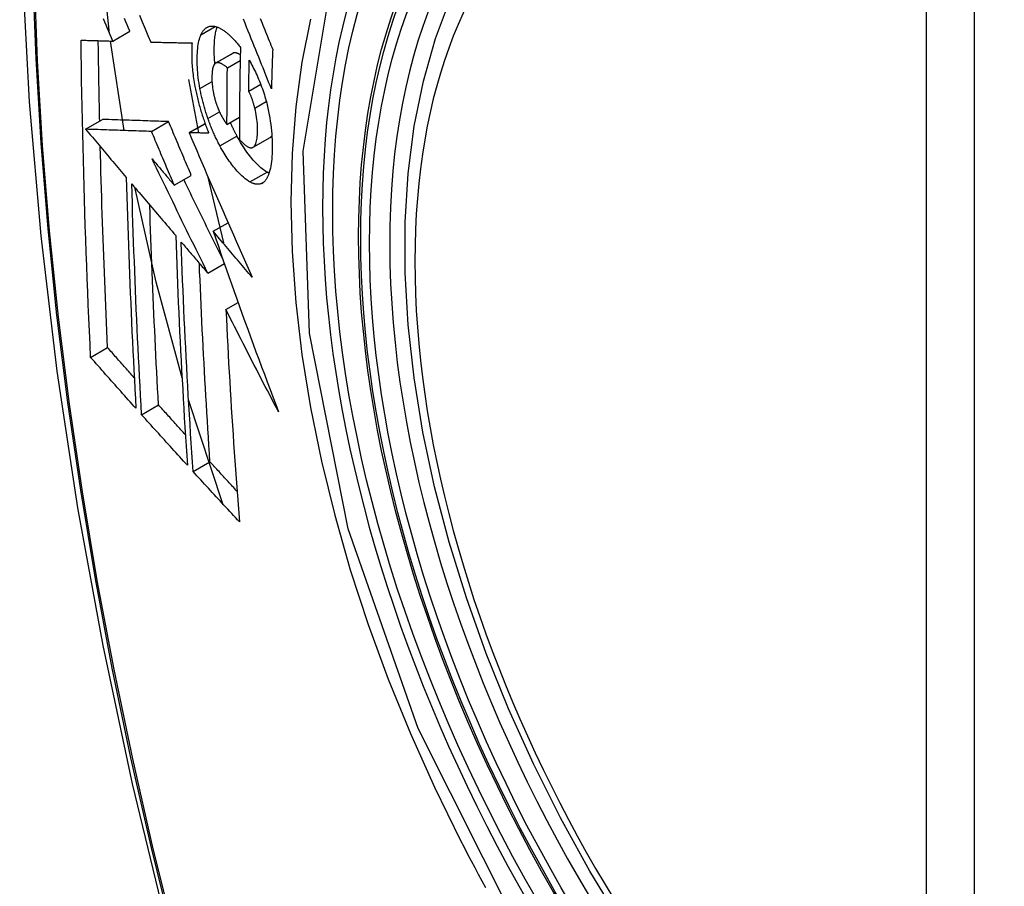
# Model space of a CAD drawing. Header units: inches. Extents: x 25 to 686, y 75 to 315.
# Tile 229 of 256: x 654.062 to 654.402, y 267.83 to 268.13. Entities that reach past the tile are written whole.
import ezdxf

# ---------------------------------------------------------------- set-up
doc = ezdxf.new("R2010")
doc.units = ezdxf.units.IN
doc.header["$MEASUREMENT"] = 0
doc.layers.add('Visible Edges(ANSI)', color=7, linetype='Continuous', lineweight=25)
doc.layers.add('Visible Tangent Edges(ANSI)', color=7, linetype='Continuous', lineweight=25)

msp = doc.modelspace()

# ---------------------------------------------------------------- linework, layer by layer
at = {"layer": 'Visible Edges(ANSI)'}
for p, q in [((654.09418, 268.12213), (654.10007, 268.12554)), ((654.09804, 268.09118), (654.09338, 268.12216)), ((654.10727, 268.12179), (654.10738, 268.12178)), ((654.1297, 268.11449), (654.1356, 268.1179)), ((654.13377, 268.1129), (654.1382, 268.11546)), ((654.12031, 268.10879), (654.12379, 268.09036)), ((654.14113, 268.1048), (654.14528, 268.1072)), ((654.08475, 268.09164), (654.09064, 268.09504)), ((654.09064, 268.09504), (654.09064, 268.09504)), ((654.10755, 268.09086), (654.11345, 268.09427)), ((654.12053, 268.09045), (654.12605, 268.09364)), ((654.13363, 268.09329), (654.13794, 268.09577)), ((654.08475, 268.09164), (654.08475, 268.09164)), ((654.12069, 268.09045), (654.12053, 268.09045)), ((654.14263, 268.08538), (654.14853, 268.08878)), ((654.14853, 268.08878), (654.14858, 268.08881)), ((654.11541, 268.07227), (654.12131, 268.07567)), ((654.12694, 268.07551), (654.13248, 268.05229)), ((654.12887, 268.05633), (654.13399, 268.05929)), ((654.12699, 268.04184), (654.13273, 268.04516)), ((654.13328, 268.02925), (654.13749, 268.03168)), ((654.0865, 268.0127), (654.09236, 268.01609)), ((654.13215, 267.96208), (654.12036, 267.99804)), ((654.10412, 267.99289), (654.10997, 267.99627)), ((654.12192, 267.97321), (654.12776, 267.97658))]:
    msp.add_line(p, q, dxfattribs=at)
at = {"layer": 'Visible Edges(ANSI)', "flags": 128}
for points in [[(654.11602, 268.52424), (654.10318, 268.48619), (654.09212, 268.44701), (654.08282, 268.40677), (654.07526, 268.36555), (654.06942, 268.32341), (654.06527, 268.28041), (654.0628, 268.23662), (654.06198, 268.19209), (654.06279, 268.14689), (654.06522, 268.10109), (654.06924, 268.05473), (654.07484, 268.0079), (654.08199, 267.96065), (654.09067, 267.91305), (654.10086, 267.86517), (654.11253, 267.81708)], [(654.09305, 268.12479), (654.0909, 268.14481), (654.08942, 268.16456)], [(654.26995, 267.81697), (654.25908, 267.83496), (654.24893, 267.85337), (654.23955, 267.87211), (654.23097, 267.89111), (654.22323, 267.91026), (654.21637, 267.9295), (654.21043, 267.94874), (654.20542, 267.96788), (654.20139, 267.98686), (654.19833, 268.00558), (654.19628, 268.02397), (654.19525, 268.04195), (654.19526, 268.05944), (654.1963, 268.07637), (654.19838, 268.09266), (654.20151, 268.10825), (654.20569, 268.12306), (654.21092, 268.13703)], [(654.10337, 268.13108), (654.10435, 268.12874), (654.10533, 268.12641), (654.1063, 268.1241), (654.10727, 268.12179)], [(654.09418, 268.12213), (654.09371, 268.12323), (654.09324, 268.12433), (654.09278, 268.12543), (654.09231, 268.12653), (654.09185, 268.12763), (654.09138, 268.12873), (654.09091, 268.12983)], [(654.10007, 268.12554), (654.09961, 268.12664), (654.09914, 268.12774), (654.09868, 268.12884), (654.09821, 268.12994)], [(654.12464, 268.12433), (654.12475, 268.12455), (654.12486, 268.12476), (654.12497, 268.12496), (654.12508, 268.12516), (654.1252, 268.12535), (654.12532, 268.12553), (654.12545, 268.1257), (654.12557, 268.12586), (654.1257, 268.12601), (654.12584, 268.12616), (654.12598, 268.1263), (654.12612, 268.12643), (654.12626, 268.12655), (654.12641, 268.12666), (654.12656, 268.12676), (654.12671, 268.12686), (654.12686, 268.12694), (654.12702, 268.12702), (654.12718, 268.12709), (654.12734, 268.12715), (654.12751, 268.1272), (654.12767, 268.12724), (654.12784, 268.12727), (654.12802, 268.1273)], [(654.12802, 268.1273), (654.1282, 268.12731), (654.12838, 268.12732), (654.12857, 268.12732), (654.12876, 268.12731), (654.12895, 268.1273), (654.12914, 268.12727), (654.12933, 268.12724), (654.12952, 268.12721), (654.12971, 268.12716), (654.12991, 268.12711), (654.13011, 268.12704), (654.13031, 268.12698), (654.13051, 268.1269), (654.13071, 268.12682), (654.13091, 268.12673), (654.13111, 268.12663), (654.13132, 268.12652), (654.13152, 268.12641), (654.13173, 268.12629), (654.13194, 268.12617), (654.13214, 268.12604), (654.13235, 268.1259), (654.13257, 268.12576), (654.13278, 268.1256)], [(654.14899, 268.10558), (654.14851, 268.10677), (654.14803, 268.10797), (654.14755, 268.10918), (654.14706, 268.11039), (654.14657, 268.1116), (654.14609, 268.11282), (654.14559, 268.11405), (654.1451, 268.11529), (654.1446, 268.11653), (654.1441, 268.11779), (654.14359, 268.11906), (654.14308, 268.12034), (654.14256, 268.12163), (654.14204, 268.12294), (654.14151, 268.12427), (654.14097, 268.12561), (654.14043, 268.12696), (654.13988, 268.12834), (654.13932, 268.12974)], [(654.14512, 268.12991), (654.14544, 268.12913), (654.14575, 268.12836), (654.14607, 268.12758), (654.14638, 268.12681), (654.14669, 268.12605), (654.147, 268.12528), (654.14731, 268.12452), (654.14761, 268.12376), (654.14792, 268.12301), (654.14822, 268.12225), (654.14853, 268.1215), (654.14883, 268.12076), (654.14913, 268.12001), (654.14943, 268.11927)], [(654.1243, 268.1057), (654.12413, 268.10666), (654.12397, 268.10761), (654.12384, 268.10855), (654.12372, 268.10948), (654.12361, 268.1104), (654.12353, 268.11131), (654.12346, 268.1122), (654.1234, 268.11308), (654.12337, 268.11395), (654.12334, 268.1148), (654.12334, 268.11564), (654.12334, 268.11646), (654.12336, 268.11725), (654.12339, 268.11803), (654.12344, 268.11878), (654.12351, 268.11952), (654.12359, 268.12023), (654.12369, 268.12091), (654.1238, 268.12156), (654.12393, 268.12218), (654.12408, 268.12277), (654.12425, 268.12333), (654.12444, 268.12385), (654.12464, 268.12433)], [(654.12946, 268.11431), (654.12941, 268.11495), (654.12936, 268.11558), (654.12932, 268.1162), (654.12929, 268.11681), (654.12926, 268.11742), (654.12925, 268.11802), (654.12924, 268.11862), (654.12923, 268.1192), (654.12924, 268.11978), (654.12925, 268.12034), (654.12927, 268.1209), (654.12929, 268.12144), (654.12933, 268.12198), (654.12937, 268.12251), (654.12942, 268.12302), (654.12947, 268.12352), (654.12954, 268.12401), (654.12961, 268.12449), (654.12969, 268.12495), (654.12978, 268.12539), (654.12988, 268.12582), (654.12999, 268.12623), (654.13011, 268.12662), (654.13024, 268.127)], [(654.13278, 268.1256), (654.13301, 268.12543), (654.13323, 268.12526), (654.13346, 268.12508), (654.13369, 268.12489), (654.13392, 268.12469), (654.13415, 268.12449), (654.13438, 268.12429), (654.13461, 268.12408), (654.13484, 268.12386), (654.13507, 268.12363), (654.1353, 268.1234), (654.13553, 268.12317), (654.13576, 268.12293), (654.13599, 268.12268), (654.13622, 268.12243), (654.13645, 268.12217), (654.13668, 268.12191), (654.13691, 268.12164), (654.13714, 268.12136), (654.13738, 268.12108), (654.13761, 268.1208), (654.13784, 268.12051), (654.13807, 268.12021), (654.1383, 268.11991)], [(654.08321, 268.12245), (654.08366, 268.12244), (654.08411, 268.12243), (654.08456, 268.12241), (654.08501, 268.1224), (654.08547, 268.12239), (654.08592, 268.12237), (654.08638, 268.12236), (654.08683, 268.12235), (654.08729, 268.12233), (654.08775, 268.12232), (654.08821, 268.12231), (654.08867, 268.12229), (654.08912, 268.12228), (654.08958, 268.12227), (654.09004, 268.12225), (654.0905, 268.12224), (654.09096, 268.12223), (654.09142, 268.12221), (654.09188, 268.1222), (654.09234, 268.12219), (654.0928, 268.12217), (654.09326, 268.12216), (654.09372, 268.12215), (654.09418, 268.12213)], [(654.0865, 268.0127), (654.08629, 268.01723), (654.08609, 268.02176), (654.08589, 268.0263), (654.0857, 268.03084), (654.08552, 268.03538), (654.08533, 268.03993), (654.08516, 268.04448), (654.08499, 268.04904), (654.08483, 268.0536), (654.08467, 268.05817), (654.08452, 268.06274), (654.08438, 268.06731), (654.08424, 268.07188), (654.08411, 268.07645), (654.08399, 268.08103), (654.08387, 268.08561), (654.08376, 268.09019), (654.08366, 268.09478), (654.08357, 268.09937), (654.08348, 268.10398), (654.0834, 268.10859), (654.08333, 268.1132), (654.08327, 268.11783), (654.08321, 268.12245)], [(654.08964, 268.09446), (654.08961, 268.09561), (654.08958, 268.09677), (654.08956, 268.09793), (654.08954, 268.09908), (654.08951, 268.10024), (654.08949, 268.1014), (654.08947, 268.10256), (654.08944, 268.10371), (654.08942, 268.10487), (654.0894, 268.10603), (654.08938, 268.10719), (654.08936, 268.10835), (654.08934, 268.10951), (654.08932, 268.11067), (654.0893, 268.11183), (654.08928, 268.11299), (654.08926, 268.11415), (654.08924, 268.11531), (654.08923, 268.11647), (654.08921, 268.11763), (654.08919, 268.11879), (654.08918, 268.11995), (654.08916, 268.12112), (654.08915, 268.12228)], [(654.10738, 268.12178), (654.10796, 268.12177), (654.10854, 268.12176), (654.10912, 268.12174), (654.10971, 268.12173), (654.11029, 268.12171), (654.11088, 268.1217), (654.11147, 268.12169), (654.11206, 268.12167), (654.11265, 268.12166), (654.11324, 268.12165), (654.11383, 268.12164), (654.11442, 268.12162), (654.11501, 268.12161), (654.11561, 268.1216), (654.1162, 268.12159), (654.1168, 268.12158), (654.11739, 268.12156), (654.11799, 268.12155), (654.11858, 268.12154), (654.11918, 268.12153), (654.11977, 268.12152), (654.12037, 268.12151), (654.12096, 268.1215), (654.12156, 268.12149)], [(654.12156, 268.12149), (654.12152, 268.12095), (654.12149, 268.1204), (654.12147, 268.11984), (654.12145, 268.11927), (654.12144, 268.11869), (654.12143, 268.11811), (654.12143, 268.11751), (654.12144, 268.11691), (654.12146, 268.1163), (654.12148, 268.11568), (654.12151, 268.11506), (654.12154, 268.11443), (654.12159, 268.11379), (654.12164, 268.11315), (654.1217, 268.1125), (654.12176, 268.11184), (654.12183, 268.11118), (654.12192, 268.11052), (654.122, 268.10985), (654.1221, 268.10918), (654.1222, 268.1085), (654.12231, 268.10782), (654.12243, 268.10714), (654.12256, 268.10645)], [(654.13572, 268.11796), (654.13572, 268.11796), (654.13571, 268.11795), (654.13571, 268.11795), (654.1357, 268.11795), (654.1357, 268.11795), (654.13569, 268.11794), (654.13568, 268.11794), (654.13568, 268.11794), (654.13567, 268.11794), (654.13567, 268.11794), (654.13566, 268.11793), (654.13566, 268.11793), (654.13565, 268.11793), (654.13565, 268.11793), (654.13564, 268.11792), (654.13564, 268.11792), (654.13563, 268.11792), (654.13563, 268.11791), (654.13562, 268.11791), (654.13562, 268.11791), (654.13561, 268.11791), (654.13561, 268.1179), (654.1356, 268.1179), (654.1356, 268.1179)], [(654.13824, 268.11738), (654.13813, 268.11745), (654.13802, 268.11752), (654.1379, 268.11758), (654.13779, 268.11764), (654.13768, 268.1177), (654.13757, 268.11775), (654.13746, 268.1178), (654.13735, 268.11785), (654.13724, 268.11789), (654.13713, 268.11793), (654.13702, 268.11796), (654.13692, 268.11799), (654.13681, 268.11802), (654.1367, 268.11804), (654.1366, 268.11806), (654.1365, 268.11807), (654.13639, 268.11807), (654.13629, 268.11808), (654.13619, 268.11807), (654.1361, 268.11806), (654.136, 268.11804), (654.13591, 268.11802), (654.13581, 268.11799), (654.13572, 268.11796)], [(654.1383, 268.11991), (654.13827, 268.11858), (654.13824, 268.11725), (654.13821, 268.11592), (654.13818, 268.11459), (654.13816, 268.11326), (654.13813, 268.11193), (654.13811, 268.11061), (654.13809, 268.10928), (654.13807, 268.10795), (654.13805, 268.10663), (654.13803, 268.1053), (654.13801, 268.10398), (654.138, 268.10266), (654.13798, 268.10134), (654.13797, 268.10001), (654.13796, 268.09869), (654.13795, 268.09737), (654.13794, 268.09605), (654.13793, 268.09473), (654.13793, 268.09341), (654.13792, 268.0921), (654.13792, 268.09078), (654.13792, 268.08946), (654.13792, 268.08815)], [(654.14943, 268.11927), (654.14941, 268.1187), (654.14939, 268.11813), (654.14937, 268.11756), (654.14934, 268.11699), (654.14932, 268.11642), (654.1493, 268.11584), (654.14929, 268.11527), (654.14927, 268.1147), (654.14925, 268.11413), (654.14923, 268.11356), (654.14921, 268.11299), (654.14919, 268.11242), (654.14917, 268.11185), (654.14915, 268.11128), (654.14914, 268.11071), (654.14912, 268.11014), (654.1491, 268.10957), (654.14909, 268.10899), (654.14907, 268.10842), (654.14905, 268.10785), (654.14904, 268.10728), (654.14902, 268.10671), (654.149, 268.10614), (654.14899, 268.10558)], [(654.12982, 268.11455), (654.12962, 268.11444), (654.12944, 268.11429), (654.12927, 268.11409), (654.12912, 268.11384), (654.12898, 268.11356), (654.12886, 268.11325), (654.12876, 268.1129), (654.12867, 268.11252), (654.1286, 268.11211), (654.12854, 268.11167), (654.1285, 268.11122), (654.12847, 268.11075), (654.12844, 268.11027), (654.12843, 268.10978), (654.12843, 268.10926), (654.12844, 268.10873), (654.12845, 268.10819), (654.12848, 268.10764), (654.12852, 268.10707), (654.12858, 268.1065), (654.12865, 268.10592), (654.12873, 268.10532), (654.12883, 268.10472), (654.12895, 268.10412)], [(654.13377, 268.1129), (654.1336, 268.11305), (654.13342, 268.1132), (654.13325, 268.11334), (654.13307, 268.11347), (654.13289, 268.1136), (654.13272, 268.11373), (654.13254, 268.11385), (654.13237, 268.11396), (654.13219, 268.11407), (654.13202, 268.11417), (654.13185, 268.11426), (654.13168, 268.11434), (654.13151, 268.11442), (654.13135, 268.11448), (654.13119, 268.11454), (654.13102, 268.11459), (654.13086, 268.11463), (654.13071, 268.11465), (654.13055, 268.11467), (654.1304, 268.11467), (654.13025, 268.11466), (654.1301, 268.11464), (654.12996, 268.1146), (654.12982, 268.11455)], [(654.14113, 268.1048), (654.14114, 268.10525), (654.14114, 268.10569), (654.14115, 268.10614), (654.14116, 268.10658), (654.14117, 268.10703), (654.14118, 268.10748), (654.14118, 268.10792), (654.14119, 268.10837), (654.1412, 268.10881), (654.14121, 268.10926), (654.14122, 268.1097), (654.14123, 268.11015), (654.14124, 268.11059), (654.14125, 268.11104), (654.14126, 268.11149), (654.14126, 268.11193), (654.14127, 268.11238), (654.14128, 268.11282), (654.14129, 268.11327), (654.1413, 268.11371), (654.14131, 268.11416), (654.14133, 268.11461), (654.14134, 268.11505), (654.14135, 268.1155)], [(654.14135, 268.1155), (654.14165, 268.11495), (654.14195, 268.11439), (654.14225, 268.11382), (654.14255, 268.11324), (654.14285, 268.11266), (654.14315, 268.11206), (654.14344, 268.11146), (654.14373, 268.11084), (654.14401, 268.11022), (654.14429, 268.10959), (654.14457, 268.10895), (654.14484, 268.10831), (654.14511, 268.10765), (654.14537, 268.10699), (654.14562, 268.10632), (654.14586, 268.10565), (654.1461, 268.10496), (654.14633, 268.10428), (654.14656, 268.10358), (654.14677, 268.10289), (654.14697, 268.10218), (654.14717, 268.10147), (654.14736, 268.10076), (654.14753, 268.10004)], [(654.13363, 268.09329), (654.13363, 268.0941), (654.13363, 268.09492), (654.13363, 268.09573), (654.13364, 268.09655), (654.13364, 268.09736), (654.13364, 268.09818), (654.13364, 268.09899), (654.13365, 268.09981), (654.13365, 268.10063), (654.13366, 268.10144), (654.13366, 268.10226), (654.13367, 268.10308), (654.13367, 268.10389), (654.13368, 268.10471), (654.13369, 268.10553), (654.13369, 268.10635), (654.1337, 268.10716), (654.13371, 268.10798), (654.13372, 268.1088), (654.13373, 268.10962), (654.13374, 268.11044), (654.13375, 268.11126), (654.13376, 268.11208), (654.13377, 268.1129)], [(654.12256, 268.10645), (654.12265, 268.10595), (654.12275, 268.10545), (654.12285, 268.10495), (654.12296, 268.10445), (654.12307, 268.10395), (654.12318, 268.10345), (654.1233, 268.10295), (654.12341, 268.10245), (654.12354, 268.10195), (654.12366, 268.10144), (654.12379, 268.10094), (654.12392, 268.10044), (654.12406, 268.09994), (654.1242, 268.09944), (654.12434, 268.09894), (654.12448, 268.09844), (654.12463, 268.09794), (654.12478, 268.09745), (654.12493, 268.09695), (654.12509, 268.09646), (654.12525, 268.09597), (654.12541, 268.09548), (654.12558, 268.09499), (654.12574, 268.09451)], [(654.12705, 268.09536), (654.1269, 268.09578), (654.12676, 268.09621), (654.12662, 268.09663), (654.12648, 268.09706), (654.12635, 268.09748), (654.12622, 268.09791), (654.12609, 268.09834), (654.12596, 268.09877), (654.12584, 268.0992), (654.12571, 268.09963), (654.12559, 268.10007), (654.12548, 268.1005), (654.12536, 268.10094), (654.12525, 268.10137), (654.12515, 268.1018), (654.12504, 268.10224), (654.12494, 268.10267), (654.12484, 268.1031), (654.12474, 268.10354), (654.12465, 268.10397), (654.12456, 268.1044), (654.12447, 268.10484), (654.12438, 268.10527), (654.1243, 268.1057)], [(654.12895, 268.10412), (654.12899, 268.10392), (654.12904, 268.10372), (654.12908, 268.10352), (654.12913, 268.10332), (654.12918, 268.10312), (654.12922, 268.10293), (654.12927, 268.10273), (654.12932, 268.10253), (654.12938, 268.10233), (654.12943, 268.10214), (654.12948, 268.10194), (654.12954, 268.10174), (654.1296, 268.10154), (654.12965, 268.10135), (654.12971, 268.10115), (654.12977, 268.10096), (654.12983, 268.10077), (654.1299, 268.10057), (654.12996, 268.10038), (654.13003, 268.10019), (654.13009, 268.1), (654.13016, 268.09981), (654.13023, 268.09963), (654.1303, 268.09944)], [(654.14325, 268.09897), (654.14318, 268.09923), (654.14311, 268.09949), (654.14304, 268.09975), (654.14297, 268.10002), (654.1429, 268.10028), (654.14282, 268.10054), (654.14274, 268.1008), (654.14266, 268.10106), (654.14258, 268.10132), (654.1425, 268.10158), (654.14241, 268.10184), (654.14233, 268.10209), (654.14224, 268.10234), (654.14215, 268.10258), (654.14205, 268.10283), (654.14196, 268.10307), (654.14186, 268.1033), (654.14176, 268.10353), (654.14166, 268.10376), (654.14156, 268.10398), (654.14146, 268.10419), (654.14135, 268.1044), (654.14124, 268.10461), (654.14113, 268.1048)], [(654.1303, 268.09944), (654.13037, 268.09927), (654.13043, 268.0991), (654.1305, 268.09894), (654.13056, 268.09877), (654.13063, 268.09861), (654.1307, 268.09845), (654.13077, 268.09829), (654.13084, 268.09813), (654.13091, 268.09797), (654.13098, 268.09781), (654.13105, 268.09766), (654.13112, 268.0975), (654.13119, 268.09735), (654.13126, 268.0972), (654.13133, 268.09705), (654.13141, 268.0969), (654.13148, 268.09676), (654.13155, 268.09661), (654.13163, 268.09647), (654.1317, 268.09633), (654.13178, 268.09619), (654.13186, 268.09605), (654.13193, 268.09591), (654.13201, 268.09578)], [(654.14268, 268.0854), (654.1429, 268.08558), (654.14311, 268.0858), (654.14329, 268.08607), (654.14346, 268.08639), (654.14361, 268.08675), (654.14374, 268.08716), (654.14385, 268.08759), (654.14394, 268.08807), (654.14402, 268.08857), (654.14408, 268.08909), (654.14413, 268.08965), (654.14417, 268.09022), (654.14419, 268.0908), (654.1442, 268.09143), (654.1442, 268.09212), (654.14418, 268.09282), (654.14414, 268.09355), (654.14408, 268.09429), (654.14399, 268.09505), (654.14389, 268.09582), (654.14376, 268.0966), (654.14361, 268.09738), (654.14344, 268.09817), (654.14325, 268.09897)], [(654.14753, 268.10004), (654.14779, 268.09891), (654.14803, 268.09778), (654.14824, 268.09665), (654.14844, 268.09553), (654.14861, 268.09441), (654.14876, 268.0933), (654.14889, 268.09221), (654.149, 268.09113), (654.14908, 268.09007), (654.14915, 268.08903), (654.1492, 268.088), (654.14923, 268.08699), (654.14925, 268.08599), (654.14925, 268.08502), (654.14923, 268.08406), (654.1492, 268.08313), (654.14915, 268.08222), (654.14908, 268.08133), (654.149, 268.08048), (654.14889, 268.07966), (654.14877, 268.07887), (654.14862, 268.07813), (654.14846, 268.07742), (654.14827, 268.07675)], [(654.11345, 268.09427), (654.11256, 268.0943), (654.11168, 268.09433), (654.1108, 268.09436), (654.10991, 268.09438), (654.10902, 268.09441), (654.10813, 268.09444), (654.10723, 268.09447), (654.10633, 268.0945), (654.10542, 268.09453), (654.1045, 268.09457), (654.10358, 268.0946), (654.10265, 268.09463), (654.10172, 268.09466), (654.10077, 268.09469), (654.09981, 268.09472), (654.09884, 268.09476), (654.09786, 268.09479), (654.09687, 268.09482), (654.09587, 268.09486), (654.09485, 268.09489), (654.09382, 268.09493), (654.09278, 268.09496), (654.09172, 268.095), (654.09064, 268.09504)], [(654.12131, 268.07567), (654.12098, 268.07645), (654.12065, 268.07722), (654.12032, 268.078), (654.11999, 268.07877), (654.11966, 268.07955), (654.11933, 268.08032), (654.119, 268.0811), (654.11867, 268.08187), (654.11835, 268.08265), (654.11802, 268.08342), (654.11769, 268.0842), (654.11736, 268.08497), (654.11703, 268.08575), (654.11671, 268.08652), (654.11638, 268.0873), (654.11605, 268.08807), (654.11573, 268.08885), (654.1154, 268.08962), (654.11507, 268.0904), (654.11475, 268.09117), (654.11442, 268.09195), (654.1141, 268.09272), (654.11377, 268.09349), (654.11345, 268.09427)], [(654.12574, 268.09451), (654.12581, 268.09433), (654.12587, 268.09414), (654.12594, 268.09396), (654.126, 268.09378), (654.12607, 268.0936), (654.12613, 268.09342), (654.1262, 268.09324), (654.12626, 268.09306), (654.12633, 268.09288), (654.12639, 268.09271), (654.12646, 268.09253), (654.12653, 268.09235), (654.1266, 268.09217), (654.12666, 268.092), (654.12673, 268.09182), (654.1268, 268.09165), (654.12687, 268.09147), (654.12694, 268.09129), (654.12701, 268.09112), (654.12708, 268.09095), (654.12715, 268.09077), (654.12722, 268.0906), (654.12729, 268.09043), (654.12736, 268.09025)], [(654.13119, 268.08587), (654.131, 268.08623), (654.13081, 268.08659), (654.13062, 268.08696), (654.13044, 268.08733), (654.13025, 268.0877), (654.13007, 268.08807), (654.12988, 268.08845), (654.1297, 268.08883), (654.12953, 268.08921), (654.12935, 268.0896), (654.12917, 268.08999), (654.129, 268.09038), (654.12883, 268.09078), (654.12866, 268.09118), (654.12849, 268.09158), (654.12832, 268.09199), (654.12815, 268.0924), (654.12799, 268.09281), (654.12783, 268.09323), (654.12767, 268.09365), (654.12751, 268.09407), (654.12735, 268.0945), (654.1272, 268.09493), (654.12705, 268.09536)], [(654.13201, 268.09578), (654.13208, 268.09567), (654.13214, 268.09556), (654.13221, 268.09544), (654.13228, 268.09533), (654.13234, 268.09522), (654.13241, 268.09511), (654.13248, 268.095), (654.13254, 268.09489), (654.13261, 268.09479), (654.13268, 268.09468), (654.13275, 268.09457), (654.13281, 268.09446), (654.13288, 268.09436), (654.13295, 268.09425), (654.13302, 268.09415), (654.13309, 268.09405), (654.13316, 268.09395), (654.13322, 268.09385), (654.13329, 268.09375), (654.13336, 268.09366), (654.13343, 268.09356), (654.1335, 268.09347), (654.13356, 268.09338), (654.13363, 268.09329)], [(654.13709, 268.08928), (654.13699, 268.08947), (654.13689, 268.08965), (654.13679, 268.08984), (654.13669, 268.09003), (654.1366, 268.09022), (654.1365, 268.09041), (654.1364, 268.0906), (654.13631, 268.09079), (654.13621, 268.09098), (654.13611, 268.09118), (654.13602, 268.09137), (654.13592, 268.09156), (654.13583, 268.09176), (654.13573, 268.09196), (654.13564, 268.09215), (654.13555, 268.09235), (654.13545, 268.09255), (654.13536, 268.09275), (654.13527, 268.09295), (654.13518, 268.09316), (654.13509, 268.09336), (654.135, 268.09356), (654.13491, 268.09377), (654.13482, 268.09397)], [(654.10755, 268.09086), (654.10667, 268.09089), (654.10579, 268.09092), (654.1049, 268.09095), (654.10401, 268.09098), (654.10312, 268.09101), (654.10223, 268.09104), (654.10133, 268.09107), (654.10043, 268.0911), (654.09952, 268.09113), (654.09861, 268.09116), (654.09769, 268.09119), (654.09676, 268.09123), (654.09582, 268.09126), (654.09487, 268.09129), (654.09391, 268.09132), (654.09295, 268.09136), (654.09197, 268.09139), (654.09098, 268.09142), (654.08998, 268.09146), (654.08896, 268.09149), (654.08793, 268.09153), (654.08688, 268.09156), (654.08582, 268.0916), (654.08475, 268.09164)], [(654.08475, 268.09164), (654.08533, 268.09094), (654.08592, 268.09025), (654.0865, 268.08956), (654.08709, 268.08886), (654.08767, 268.08817), (654.08826, 268.08748), (654.08885, 268.08678), (654.08943, 268.08609), (654.09002, 268.08539), (654.09061, 268.0847), (654.09119, 268.084), (654.09178, 268.08331), (654.09237, 268.08261), (654.09296, 268.08192), (654.09354, 268.08122), (654.09413, 268.08053), (654.09472, 268.07983), (654.09531, 268.07914), (654.09589, 268.07845), (654.09648, 268.07775), (654.09707, 268.07706), (654.09765, 268.07636), (654.09824, 268.07567), (654.09883, 268.07498)], [(654.11541, 268.07227), (654.11508, 268.07304), (654.11475, 268.07382), (654.11443, 268.07459), (654.1141, 268.07537), (654.11377, 268.07614), (654.11344, 268.07692), (654.11311, 268.07769), (654.11278, 268.07847), (654.11245, 268.07924), (654.11212, 268.08002), (654.1118, 268.08079), (654.11147, 268.08157), (654.11114, 268.08234), (654.11081, 268.08312), (654.11049, 268.08389), (654.11016, 268.08467), (654.10983, 268.08544), (654.10951, 268.08622), (654.10918, 268.08699), (654.10885, 268.08777), (654.10853, 268.08854), (654.1082, 268.08932), (654.10788, 268.09009), (654.10755, 268.09086)], [(654.12053, 268.09045), (654.1214, 268.08841), (654.12228, 268.08636), (654.12316, 268.08431), (654.12404, 268.08224), (654.12493, 268.08017), (654.12582, 268.0781), (654.12672, 268.07602), (654.12762, 268.07393), (654.12852, 268.07185), (654.12943, 268.06975), (654.13034, 268.06766), (654.13125, 268.06556), (654.13216, 268.06347), (654.13308, 268.06137), (654.13399, 268.05927), (654.13491, 268.05717), (654.13583, 268.05507), (654.13676, 268.05297), (654.13768, 268.05088), (654.1386, 268.04878), (654.13953, 268.04669), (654.14046, 268.04461), (654.14138, 268.04253), (654.14231, 268.04045)], [(654.12736, 268.09025), (654.12708, 268.09026), (654.1268, 268.09027), (654.12653, 268.09028), (654.12625, 268.09028), (654.12597, 268.09029), (654.12569, 268.0903), (654.12541, 268.09031), (654.12513, 268.09032), (654.12485, 268.09032), (654.12457, 268.09033), (654.1243, 268.09034), (654.12402, 268.09035), (654.12374, 268.09036), (654.12346, 268.09037), (654.12318, 268.09037), (654.12291, 268.09038), (654.12263, 268.09039), (654.12235, 268.0904), (654.12207, 268.09041), (654.1218, 268.09041), (654.12152, 268.09042), (654.12125, 268.09043), (654.12097, 268.09044), (654.12069, 268.09045)], [(654.14747, 268.0768), (654.14705, 268.07704), (654.14663, 268.07731), (654.14621, 268.07762), (654.14578, 268.07795), (654.14535, 268.07831), (654.14491, 268.07869), (654.14448, 268.0791), (654.14404, 268.07953), (654.1436, 268.07999), (654.14315, 268.08047), (654.14271, 268.08097), (654.14227, 268.08149), (654.14183, 268.08203), (654.14139, 268.08259), (654.14095, 268.08316), (654.14052, 268.08375), (654.14008, 268.08437), (654.13964, 268.08501), (654.13921, 268.08567), (654.13878, 268.08635), (654.13835, 268.08705), (654.13793, 268.08777), (654.13751, 268.08852), (654.13709, 268.08928)], [(654.13792, 268.08815), (654.13813, 268.08791), (654.13834, 268.08768), (654.13856, 268.08746), (654.13877, 268.08724), (654.13898, 268.08703), (654.1392, 268.08682), (654.13941, 268.08663), (654.13962, 268.08644), (654.13983, 268.08627), (654.14004, 268.0861), (654.14024, 268.08595), (654.14045, 268.0858), (654.14066, 268.08567), (654.14086, 268.08556), (654.14106, 268.08546), (654.14126, 268.08537), (654.14145, 268.0853), (654.14165, 268.08525), (654.14183, 268.08522), (654.14201, 268.08521), (654.14219, 268.08522), (654.14236, 268.08526), (654.14252, 268.08532), (654.14268, 268.0854)], [(654.14858, 268.08881), (654.1486, 268.08883), (654.14863, 268.08884), (654.14865, 268.08886), (654.14868, 268.08888), (654.1487, 268.0889), (654.14873, 268.08892), (654.14875, 268.08894), (654.14878, 268.08896), (654.1488, 268.08898), (654.14882, 268.089), (654.14885, 268.08903), (654.14887, 268.08905), (654.14889, 268.08907), (654.14892, 268.0891), (654.14894, 268.08912), (654.14896, 268.08915), (654.14898, 268.08918), (654.14901, 268.0892), (654.14903, 268.08923), (654.14905, 268.08926), (654.14907, 268.08929), (654.14909, 268.08932), (654.14911, 268.08935), (654.14913, 268.08938)], [(654.09236, 268.01609), (654.09223, 268.01897), (654.0921, 268.02184), (654.09198, 268.02472), (654.09185, 268.02761), (654.09173, 268.03049), (654.09161, 268.03337), (654.09149, 268.03626), (654.09137, 268.03914), (654.09126, 268.04203), (654.09115, 268.04492), (654.09104, 268.04781), (654.09093, 268.0507), (654.09083, 268.0536), (654.09072, 268.0565), (654.09062, 268.0594), (654.09053, 268.0623), (654.09043, 268.0652), (654.09034, 268.06811), (654.09025, 268.07101), (654.09017, 268.07393), (654.09008, 268.07684), (654.09, 268.07976), (654.08992, 268.08267), (654.08985, 268.0856)], [(654.14158, 268.07339), (654.14102, 268.07372), (654.14046, 268.0741), (654.13989, 268.07453), (654.13932, 268.07501), (654.13874, 268.07553), (654.13818, 268.07608), (654.13765, 268.07663), (654.13716, 268.07718), (654.1367, 268.0777), (654.13629, 268.07818), (654.13592, 268.07864), (654.13554, 268.07911), (654.13517, 268.07959), (654.1348, 268.08009), (654.13444, 268.0806), (654.13407, 268.08113), (654.1337, 268.08167), (654.13334, 268.08222), (654.13298, 268.08279), (654.13262, 268.08338), (654.13226, 268.08398), (654.1319, 268.08459), (654.13155, 268.08523), (654.13119, 268.08587)], [(654.12699, 268.04184), (654.12618, 268.04349), (654.12537, 268.04513), (654.12456, 268.04678), (654.12374, 268.04843), (654.12293, 268.05008), (654.12212, 268.05173), (654.12131, 268.05338), (654.1205, 268.05503), (654.11969, 268.05669), (654.11889, 268.05834), (654.11808, 268.05999), (654.11727, 268.06165), (654.11647, 268.0633), (654.11567, 268.06495), (654.11487, 268.0666), (654.11407, 268.06825), (654.11327, 268.0699), (654.11247, 268.07155), (654.11168, 268.0732), (654.11089, 268.07484), (654.1101, 268.07648), (654.10931, 268.07812), (654.10852, 268.07976), (654.10774, 268.08139)], [(654.10774, 268.08139), (654.10806, 268.08101), (654.10837, 268.08063), (654.10869, 268.08025), (654.10901, 268.07987), (654.10933, 268.07949), (654.10965, 268.07911), (654.10997, 268.07873), (654.11029, 268.07835), (654.11061, 268.07797), (654.11093, 268.07759), (654.11125, 268.07721), (654.11157, 268.07683), (654.11189, 268.07645), (654.11221, 268.07607), (654.11253, 268.07569), (654.11285, 268.07531), (654.11317, 268.07493), (654.11349, 268.07455), (654.11381, 268.07417), (654.11413, 268.07379), (654.11445, 268.07341), (654.11477, 268.07303), (654.11509, 268.07265), (654.11541, 268.07227)], [(654.14827, 268.07675), (654.14819, 268.07651), (654.14811, 268.07627), (654.14803, 268.07604), (654.14795, 268.07582), (654.14786, 268.07561), (654.14777, 268.0754), (654.14767, 268.0752), (654.14758, 268.075), (654.14748, 268.07481), (654.14738, 268.07463), (654.14727, 268.07446), (654.14716, 268.07429), (654.14705, 268.07414), (654.14694, 268.07398), (654.14682, 268.07384), (654.1467, 268.07371), (654.14657, 268.07358), (654.14645, 268.07346), (654.14632, 268.07335), (654.14619, 268.07324), (654.14606, 268.07315), (654.14592, 268.07306), (654.14578, 268.07298), (654.14564, 268.07291)], [(654.14817, 268.07645), (654.14815, 268.07647), (654.14812, 268.07648), (654.14809, 268.07649), (654.14806, 268.07651), (654.14803, 268.07652), (654.148, 268.07653), (654.14797, 268.07655), (654.14794, 268.07656), (654.14791, 268.07657), (654.14788, 268.07659), (654.14786, 268.0766), (654.14783, 268.07661), (654.1478, 268.07663), (654.14777, 268.07664), (654.14774, 268.07666), (654.14771, 268.07667), (654.14768, 268.07669), (654.14765, 268.0767), (654.14762, 268.07672), (654.14759, 268.07673), (654.14756, 268.07675), (654.14753, 268.07677), (654.1475, 268.07678), (654.14747, 268.0768)], [(654.09883, 268.07498), (654.09892, 268.07162), (654.09901, 268.06827), (654.09911, 268.06492), (654.09922, 268.06157), (654.09933, 268.05823), (654.09944, 268.05489), (654.09956, 268.05154), (654.09968, 268.0482), (654.09981, 268.04486), (654.09994, 268.04153), (654.10007, 268.03819), (654.10021, 268.03486), (654.10035, 268.03153), (654.10049, 268.02821), (654.10064, 268.02489), (654.1008, 268.02157), (654.10095, 268.01825), (654.10111, 268.01494), (654.10127, 268.01162), (654.10144, 268.00831), (654.10161, 268.00501), (654.10178, 268.0017), (654.10196, 267.9984), (654.10214, 267.9951)], [(654.13229, 268.04644), (654.13172, 268.04759), (654.13115, 268.04874), (654.13058, 268.0499), (654.13001, 268.05105), (654.12944, 268.05221), (654.12888, 268.05336), (654.12831, 268.05452), (654.12774, 268.05567), (654.12717, 268.05683), (654.12661, 268.05799), (654.12604, 268.05915), (654.12548, 268.06031), (654.12491, 268.06146), (654.12435, 268.06262), (654.12378, 268.06378), (654.12322, 268.06494), (654.12265, 268.0661), (654.12209, 268.06725), (654.12153, 268.06841), (654.12097, 268.06957), (654.12041, 268.07072), (654.11985, 268.07188), (654.11929, 268.07303), (654.11873, 268.07419)], [(654.14564, 268.07291), (654.14549, 268.07284), (654.14534, 268.07278), (654.14519, 268.07273), (654.14503, 268.07269), (654.14488, 268.07265), (654.14472, 268.07263), (654.14456, 268.07261), (654.14439, 268.0726), (654.14423, 268.07259), (654.14406, 268.0726), (654.1439, 268.07261), (654.14373, 268.07263), (654.14356, 268.07265), (654.14338, 268.07269), (654.14321, 268.07273), (654.14303, 268.07277), (654.14286, 268.07283), (654.14268, 268.07289), (654.1425, 268.07296), (654.14232, 268.07303), (654.14213, 268.07311), (654.14195, 268.0732), (654.14176, 268.07329), (654.14158, 268.07339)], [(654.10074, 268.07272), (654.10137, 268.07198), (654.102, 268.07124), (654.10263, 268.07049), (654.10326, 268.06975), (654.10389, 268.06901), (654.10452, 268.06826), (654.10515, 268.06752), (654.10578, 268.06677), (654.10641, 268.06603), (654.10705, 268.06528), (654.10768, 268.06454), (654.10831, 268.06379), (654.10894, 268.06304), (654.10958, 268.0623), (654.11021, 268.06155), (654.11084, 268.06081), (654.11148, 268.06006), (654.11211, 268.05932), (654.11274, 268.05857), (654.11338, 268.05783), (654.11401, 268.05708), (654.11464, 268.05634), (654.11527, 268.05559), (654.11591, 268.05485)], [(654.10412, 267.99289), (654.10394, 267.99619), (654.10376, 267.99948), (654.10358, 268.00278), (654.10341, 268.00608), (654.10324, 268.00939), (654.10307, 268.0127), (654.10291, 268.01601), (654.10275, 268.01932), (654.10259, 268.02264), (654.10244, 268.02596), (654.10229, 268.02928), (654.10215, 268.03261), (654.10201, 268.03593), (654.10187, 268.03926), (654.10174, 268.0426), (654.10161, 268.04594), (654.10149, 268.04928), (654.10137, 268.05262), (654.10125, 268.05596), (654.10114, 268.05931), (654.10103, 268.06266), (654.10093, 268.06601), (654.10083, 268.06937), (654.10074, 268.07272)], [(654.1181, 268.00561), (654.10913, 268.0387), (654.10173, 268.07155)], [(654.10997, 267.99627), (654.10982, 267.99913), (654.10966, 268.00199), (654.10951, 268.00485), (654.10936, 268.00772), (654.10921, 268.01058), (654.10907, 268.01345), (654.10892, 268.01632), (654.10878, 268.01919), (654.10865, 268.02207), (654.10851, 268.02494), (654.10838, 268.02782), (654.10825, 268.0307), (654.10813, 268.03358), (654.108, 268.03647), (654.10788, 268.03935), (654.10776, 268.04224), (654.10765, 268.04513), (654.10754, 268.04802), (654.10743, 268.05092), (654.10732, 268.05382), (654.10722, 268.05671), (654.10712, 268.05961), (654.10703, 268.06251), (654.10694, 268.06541)], [(654.14231, 268.04045), (654.14175, 268.04111), (654.14119, 268.04177), (654.14063, 268.04243), (654.14007, 268.04309), (654.13951, 268.04376), (654.13895, 268.04442), (654.13838, 268.04508), (654.13782, 268.04574), (654.13726, 268.04641), (654.1367, 268.04707), (654.13614, 268.04773), (654.13558, 268.0484), (654.13502, 268.04906), (654.13446, 268.04972), (654.1339, 268.05038), (654.13334, 268.05105), (654.13278, 268.05171), (654.13222, 268.05237), (654.13166, 268.05303), (654.1311, 268.05369), (654.13054, 268.05435), (654.12998, 268.05501), (654.12943, 268.05567), (654.12887, 268.05633)], [(654.12887, 268.05633), (654.12976, 268.05373), (654.13066, 268.05113), (654.13156, 268.04853), (654.13246, 268.04593), (654.13337, 268.04333), (654.13429, 268.04072), (654.1352, 268.03812), (654.13612, 268.03551), (654.13705, 268.03291), (654.13798, 268.0303), (654.13891, 268.02769), (654.13985, 268.02509), (654.1408, 268.02248), (654.14175, 268.01987), (654.1427, 268.01727), (654.14366, 268.01466), (654.14462, 268.01206), (654.14559, 268.00945), (654.14656, 268.00685), (654.14753, 268.00424), (654.14852, 268.00164), (654.1495, 267.99904), (654.15049, 267.99645), (654.15149, 267.99385)], [(654.11591, 268.05485), (654.11602, 268.05151), (654.11614, 268.04817), (654.11626, 268.04484), (654.11639, 268.04151), (654.11652, 268.03819), (654.11666, 268.03486), (654.11681, 268.03154), (654.11696, 268.02821), (654.11711, 268.02489), (654.11727, 268.02157), (654.11743, 268.01825), (654.1176, 268.01494), (654.11777, 268.01163), (654.11795, 268.00832), (654.11813, 268.00501), (654.11832, 268.0017), (654.1185, 267.9984), (654.1187, 267.9951), (654.11889, 267.99181), (654.11909, 267.98852), (654.1193, 267.98523), (654.11951, 267.98194), (654.11972, 267.97866), (654.11993, 267.97539)], [(654.12192, 267.97321), (654.1217, 267.97649), (654.12149, 267.97977), (654.12127, 267.98306), (654.12107, 267.98635), (654.12086, 267.98965), (654.12066, 267.99294), (654.12046, 267.99624), (654.12027, 267.99954), (654.12008, 268.00285), (654.1199, 268.00615), (654.11971, 268.00946), (654.11954, 268.01277), (654.11937, 268.01608), (654.1192, 268.01939), (654.11904, 268.0227), (654.11888, 268.02601), (654.11873, 268.02933), (654.11858, 268.03265), (654.11844, 268.03597), (654.1183, 268.03929), (654.11817, 268.04261), (654.11804, 268.04594), (654.11792, 268.04928), (654.11781, 268.05262)], [(654.11781, 268.05262), (654.11819, 268.05217), (654.11857, 268.05172), (654.11895, 268.05127), (654.11934, 268.05082), (654.11972, 268.05037), (654.1201, 268.04992), (654.12048, 268.04948), (654.12087, 268.04903), (654.12125, 268.04858), (654.12163, 268.04813), (654.12201, 268.04768), (654.1224, 268.04723), (654.12278, 268.04678), (654.12316, 268.04633), (654.12355, 268.04588), (654.12393, 268.04543), (654.12431, 268.04499), (654.1247, 268.04454), (654.12508, 268.04409), (654.12546, 268.04364), (654.12585, 268.04319), (654.12623, 268.04274), (654.12661, 268.04229), (654.12699, 268.04184)], [(654.12776, 267.97658), (654.12758, 267.97941), (654.12739, 267.98225), (654.12721, 267.98509), (654.12703, 267.98794), (654.12685, 267.99078), (654.12668, 267.99363), (654.12651, 267.99648), (654.12634, 267.99934), (654.12617, 268.00219), (654.12601, 268.00505), (654.12585, 268.00791), (654.12569, 268.01078), (654.12554, 268.01364), (654.12539, 268.01651), (654.12524, 268.01938), (654.1251, 268.02225), (654.12496, 268.02512), (654.12482, 268.02799), (654.12469, 268.03087), (654.12456, 268.03374), (654.12443, 268.03662), (654.12431, 268.0395), (654.12419, 268.04238), (654.12408, 268.04526)], [(654.15149, 267.99385), (654.15072, 267.99532), (654.14994, 267.99679), (654.14917, 267.99826), (654.14839, 267.99974), (654.14762, 268.00121), (654.14685, 268.00269), (654.14608, 268.00417), (654.14532, 268.00564), (654.14455, 268.00712), (654.14379, 268.0086), (654.14303, 268.01007), (654.14227, 268.01155), (654.14151, 268.01303), (654.14075, 268.01451), (654.14, 268.01598), (654.13924, 268.01746), (654.13849, 268.01894), (654.13774, 268.02041), (654.13699, 268.02189), (654.13624, 268.02336), (654.1355, 268.02483), (654.13476, 268.02631), (654.13402, 268.02778), (654.13328, 268.02925)], [(654.13328, 268.02925), (654.13342, 268.02614), (654.13357, 268.02304), (654.13372, 268.01993), (654.13388, 268.01683), (654.13404, 268.01374), (654.13421, 268.01064), (654.13439, 268.00755), (654.13457, 268.00447), (654.13475, 268.00139), (654.13494, 267.99831), (654.13513, 267.99523), (654.13533, 267.99217), (654.13553, 267.9891), (654.13573, 267.98605), (654.13594, 267.98299), (654.13615, 267.97995), (654.13637, 267.97691), (654.13659, 267.97388), (654.13681, 267.97085), (654.13703, 267.96783), (654.13726, 267.96482), (654.13749, 267.96182), (654.13772, 267.95882), (654.13796, 267.95584)], [(654.10158, 268.00568), (654.10119, 268.00612), (654.1008, 268.00655), (654.10042, 268.00699), (654.10003, 268.00742), (654.09965, 268.00785), (654.09927, 268.00829), (654.09888, 268.00872), (654.0985, 268.00915), (654.09811, 268.00959), (654.09773, 268.01002), (654.09734, 268.01045), (654.09696, 268.01089), (654.09658, 268.01132), (654.09619, 268.01176), (654.09581, 268.01219), (654.09543, 268.01262), (654.09504, 268.01306), (654.09466, 268.01349), (654.09428, 268.01392), (654.09389, 268.01436), (654.09351, 268.01479), (654.09313, 268.01522), (654.09275, 268.01565), (654.09236, 268.01609)], [(654.10214, 267.9951), (654.10148, 267.99584), (654.10083, 267.99657), (654.10017, 267.9973), (654.09952, 267.99803), (654.09887, 267.99877), (654.09821, 267.9995), (654.09756, 268.00023), (654.09691, 268.00097), (654.09625, 268.0017), (654.0956, 268.00243), (654.09495, 268.00317), (654.0943, 268.0039), (654.09365, 268.00463), (654.09299, 268.00537), (654.09234, 268.0061), (654.09169, 268.00684), (654.09104, 268.00757), (654.09039, 268.0083), (654.08974, 268.00904), (654.08909, 268.00977), (654.08845, 268.0105), (654.0878, 268.01124), (654.08715, 268.01197), (654.0865, 268.0127)], [(654.11925, 267.98595), (654.11886, 267.98638), (654.11848, 267.98681), (654.11809, 267.98724), (654.1177, 267.98767), (654.11731, 267.9881), (654.11692, 267.98853), (654.11654, 267.98896), (654.11615, 267.98939), (654.11576, 267.98982), (654.11537, 267.99025), (654.11499, 267.99068), (654.1146, 267.99111), (654.11421, 267.99154), (654.11383, 267.99197), (654.11344, 267.9924), (654.11305, 267.99283), (654.11267, 267.99326), (654.11228, 267.99369), (654.1119, 267.99412), (654.11151, 267.99455), (654.11113, 267.99498), (654.11074, 267.99541), (654.11036, 267.99584), (654.10997, 267.99627)], [(654.11993, 267.97539), (654.11927, 267.97612), (654.1186, 267.97684), (654.11794, 267.97757), (654.11728, 267.9783), (654.11662, 267.97903), (654.11596, 267.97976), (654.1153, 267.98049), (654.11463, 267.98122), (654.11397, 267.98195), (654.11331, 267.98268), (654.11265, 267.98341), (654.11199, 267.98413), (654.11134, 267.98486), (654.11068, 267.98559), (654.11002, 267.98632), (654.10936, 267.98705), (654.1087, 267.98778), (654.10805, 267.98851), (654.10739, 267.98924), (654.10674, 267.98997), (654.10608, 267.9907), (654.10543, 267.99143), (654.10477, 267.99216), (654.10412, 267.99289)], [(654.13714, 267.96636), (654.13675, 267.96679), (654.13636, 267.96721), (654.13597, 267.96764), (654.13557, 267.96807), (654.13518, 267.96849), (654.13479, 267.96892), (654.1344, 267.96934), (654.134, 267.96977), (654.13361, 267.97019), (654.13322, 267.97062), (654.13283, 267.97105), (654.13244, 267.97147), (654.13205, 267.9719), (654.13166, 267.97232), (654.13127, 267.97275), (654.13088, 267.97318), (654.13049, 267.9736), (654.1301, 267.97403), (654.12971, 267.97445), (654.12932, 267.97488), (654.12893, 267.9753), (654.12854, 267.97573), (654.12815, 267.97615), (654.12776, 267.97658)], [(654.13796, 267.95584), (654.13728, 267.95656), (654.13661, 267.95728), (654.13594, 267.958), (654.13527, 267.95872), (654.13459, 267.95945), (654.13392, 267.96017), (654.13325, 267.96089), (654.13258, 267.96162), (654.13191, 267.96234), (654.13124, 267.96307), (654.13057, 267.96379), (654.1299, 267.96451), (654.12923, 267.96524), (654.12856, 267.96596), (654.1279, 267.96669), (654.12723, 267.96741), (654.12656, 267.96814), (654.1259, 267.96886), (654.12523, 267.96959), (654.12457, 267.97031), (654.12391, 267.97103), (654.12324, 267.97176), (654.12258, 267.97248), (654.12192, 267.97321)]]:
    msp.add_lwpolyline(points, dxfattribs=at)
at = {"layer": 'Visible Edges(ANSI)'}
msp.add_ellipse((654.41259, 267.92359), major_axis=(0.15748, -0.27276), ratio=0.57735, start_param=2.363977, end_param=7.060801, dxfattribs=at)
msp.add_ellipse((654.40911, 267.92158), major_axis=(-0.15994, 0.27703), ratio=0.57735, dxfattribs=at)
at = {"layer": 'Visible Tangent Edges(ANSI)'}
for p, q in [((654.37536, 268.18621), (654.37536, 267.70154)), ((654.39206, 267.70154), (654.39206, 268.18621)), ((654.12464, 268.12433), (654.12959, 268.12719)), ((654.12982, 268.11455), (654.13572, 268.11796)), ((654.1243, 268.1057), (654.12846, 268.1081)), ((654.14325, 268.09897), (654.14723, 268.10126)), ((654.12705, 268.09536), (654.13104, 268.09767)), ((654.08475, 268.09164), (654.09064, 268.09504)), ((654.12069, 268.09045), (654.12608, 268.09356)), ((654.13119, 268.08587), (654.13709, 268.08928)), ((654.14268, 268.0854), (654.14858, 268.08881)), ((654.14158, 268.07339), (654.14747, 268.0768)), ((654.14564, 268.07291), (654.14606, 268.07315))]:
    msp.add_line(p, q, dxfattribs=at)
at = {"layer": 'Visible Tangent Edges(ANSI)', "flags": 128}
for points in [[(654.07463, 268.31042), (654.07154, 268.28391), (654.06915, 268.25693), (654.06744, 268.22954), (654.06643, 268.20176), (654.0661, 268.17359), (654.06646, 268.14504), (654.06751, 268.11611), (654.06924, 268.08682), (654.07165, 268.0572), (654.07474, 268.0273), (654.07851, 267.99713), (654.08295, 267.96672), (654.08807, 267.93607), (654.09385, 267.90522), (654.10029, 267.87418), (654.1074, 267.84299), (654.11516, 267.81165)], [(654.11594, 267.81142), (654.10817, 267.84267), (654.10105, 267.8738), (654.09459, 267.90477), (654.08879, 267.93556), (654.08365, 267.96616), (654.07919, 267.99651), (654.07541, 268.02662), (654.07231, 268.05647), (654.06988, 268.08603), (654.06814, 268.11526), (654.06709, 268.14414), (654.06673, 268.17262), (654.06706, 268.20071), (654.06808, 268.22841), (654.06979, 268.25572), (654.0722, 268.28259), (654.0753, 268.309)], [(654.23334, 267.81729), (654.19972, 267.88437), (654.17558, 267.95344), (654.16214, 268.02103), (654.15999, 268.0841), (654.16924, 268.13953), (654.18953, 268.18498), (654.21979, 268.21819), (654.25874, 268.23765), (654.3047, 268.24263), (654.35537, 268.23286), (654.40849, 268.20881)], [(654.16245, 268.1297), (654.1595, 268.11486), (654.15738, 268.09936), (654.15611, 268.08325), (654.15569, 268.06657), (654.15612, 268.04936), (654.1574, 268.03171), (654.15953, 268.01371), (654.1625, 267.9954), (654.16628, 267.97686), (654.17088, 267.95812), (654.17627, 267.93926), (654.18245, 267.92034), (654.18939, 267.90142), (654.19705, 267.88262), (654.20539, 267.86399), (654.21441, 267.84557)], [(654.21441, 267.84557), (654.2156, 267.84323), (654.21681, 267.8409), (654.21803, 267.83858), (654.21926, 267.83626), (654.2205, 267.83394), (654.22175, 267.83163), (654.22301, 267.82933)]]:
    msp.add_lwpolyline(points, dxfattribs=at)
at = {"layer": 'Visible Tangent Edges(ANSI)'}
for centre, major_axis, start_param, end_param in [((654.4116, 267.92301), (-0.17318, 0.29996), 5.05527, 10.652693), ((654.41155, 267.92298), (-0.15059, 0.26083), 5.66855, 8.468616)]:
    msp.add_ellipse(centre, major_axis=major_axis, ratio=0.57735, start_param=start_param, end_param=end_param, dxfattribs=at)
for centre, major_axis in [((654.41219, 267.92335), (0.17111, -0.29637)), ((654.40922, 267.92164), (-0.1627, 0.2818)), ((654.40911, 267.92158), (0.1621, -0.28076))]:
    msp.add_ellipse(centre, major_axis=major_axis, ratio=0.57735, dxfattribs=at)

doc.saveas('drawing.dxf')
